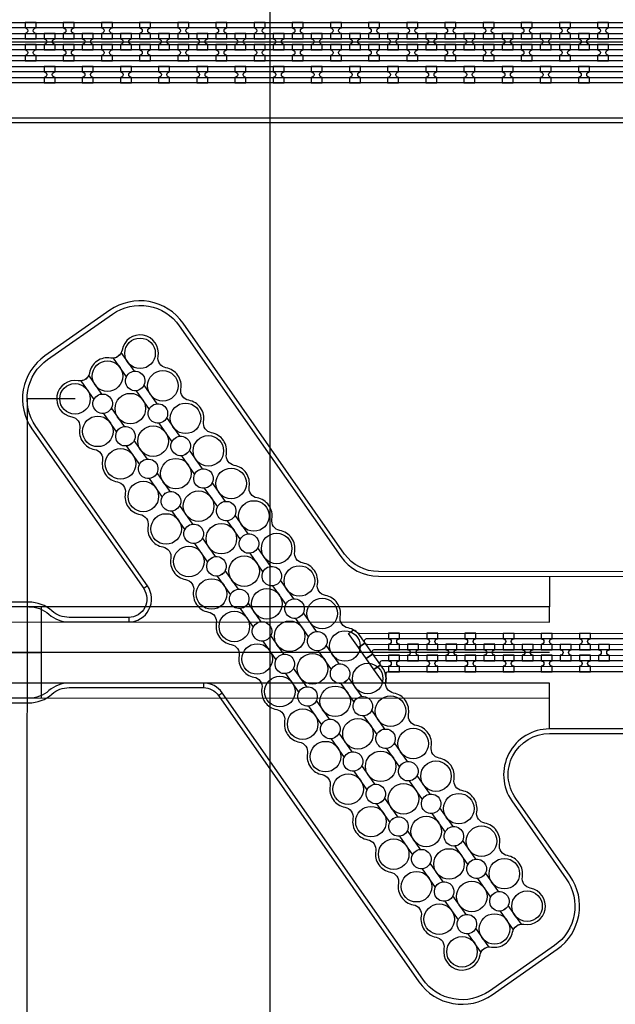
# Model space of a CAD drawing. Extents: x -63500 to 63500, y -63500 to 63500.
# Tile 210 of 256: x -1641 to 2259, y 33603 to 40051. Entities that reach past the tile are written whole.
import ezdxf

# ---------------------------------------------------------------- set-up
doc = ezdxf.new("R2010")
doc.units = 13
doc.header["$MEASUREMENT"] = 0
for name, color, linetype in [('1_Metal', 2, 'Continuous'), ('2_Electrodes', 5, 'Continuous'), ('3_Outline', 4, 'Continuous')]:
    doc.layers.add(name, color=color, linetype=linetype)

msp = doc.modelspace()

# ---------------------------------------------------------------- linework, layer by layer
for p, q in [((0, 0), (0, 50000)), ((-8405.7, 39907.1), (10094.3, 39907.1)), ((10094.3, 39407.1), (-8405.7, 39407.1)), ((-1593.1, 37568), (-1594, 32406.8)), ((-1279.1, 37567.9), (-1593.1, 37568)), ((1828.4, 36406.2), (1828.4, 36206.2)), ((1828.4, 36206.2), (-3454.6, 36207.1)), ((-1499.6, 35606.8), (-1499.5, 36206.8)), ((1828.3, 36106.2), (1828.4, 36206.2)), ((-3910.1, 36107.2), (1828.3, 36106.2)), ((-499.5, 35906.6), (-3499.5, 35907.1)), ((-3499.5, 35907.1), (-1499.5, 35906.8)), ((1828.3, 35906.2), (-499.5, 35906.6)), ((1828.3, 35706.2), (-3910.1, 35707.2)), ((1828.3, 35606.2), (1828.3, 35706.2)), ((1828.3, 35606.2), (-3517.7, 35607.1)), ((1828.2, 35406.2), (1828.3, 35606.2))]:
    msp.add_line(p, q)
for radius in [50000, 47500, 45000]:
    msp.add_circle((0, 0), radius)
at = {"layer": '1_Metal'}
for points in [[(-50000, 0, -1), (50000, 0), (51000, 0, 1), (-51000, 0)], [(10094.3, 39997.1), (9690.3, 39997.1), (-18129.7, 39997.1, 0.414214), (-19969.7, 38157.1), (-19969.7, 37657.1, 0.414214), (-18129.7, 35817.1), (-16894.4, 35817.1, 0.244698), (-16879.7, 35824.8), (-16838.4, 35795.8), (-16902.9, 35703.6), (-16915.8, 35712.6, 0.013045), (-16916.3, 35715.9, -0.091902), (-16915.9, 35759.7, 0.471648), (-16933.6, 35781.1), (-18129.7, 35781.1, -0.414214), (-20005.7, 37657.1), (-20005.7, 38157.1, -0.414214), (-18129.7, 40033.1), (9690.3, 40033.1), (10094.3, 40033.1)], [(-1606.6, 39925.2), (-1534.6, 39925.2), (-1534.6, 39961.2, -0.414214), (-1552.6, 39979.2), (-1552.6, 39979.2, -0.414214), (-1534.6, 39997.2), (-1534.6, 40033.2), (-1606.6, 40033.2), (-1606.6, 39997.2, -0.414214), (-1588.6, 39979.2), (-1588.6, 39979.2, -0.414214), (-1606.6, 39961.2), (-1606.6, 39925.2)], [(-1356.6, 39925.2), (-1284.6, 39925.2), (-1284.6, 39961.2, -0.414214), (-1302.6, 39979.2), (-1302.6, 39979.2, -0.414214), (-1284.6, 39997.2), (-1284.6, 40033.2), (-1356.6, 40033.2), (-1356.6, 39997.2, -0.414214), (-1338.6, 39979.2), (-1338.6, 39979.2, -0.414214), (-1356.6, 39961.2), (-1356.6, 39925.2)], [(-1106.6, 39925.2), (-1034.6, 39925.2), (-1034.6, 39961.2, -0.414214), (-1052.6, 39979.2), (-1052.6, 39979.2, -0.414214), (-1034.6, 39997.2), (-1034.6, 40033.2), (-1106.6, 40033.2), (-1106.6, 39997.2, -0.414214), (-1088.6, 39979.2), (-1088.6, 39979.2, -0.414214), (-1106.6, 39961.2), (-1106.6, 39925.2)], [(-856.6, 39925.2), (-784.6, 39925.2), (-784.6, 39961.2, -0.414214), (-802.6, 39979.2), (-802.6, 39979.2, -0.414214), (-784.6, 39997.2), (-784.6, 40033.2), (-856.6, 40033.2), (-856.6, 39997.2, -0.414214), (-838.6, 39979.2), (-838.6, 39979.2, -0.414214), (-856.6, 39961.2), (-856.6, 39925.2)], [(-606.6, 39925.2), (-534.6, 39925.2), (-534.6, 39961.2, -0.414214), (-552.6, 39979.2), (-552.6, 39979.2, -0.414214), (-534.6, 39997.2), (-534.6, 40033.2), (-606.6, 40033.2), (-606.6, 39997.2, -0.414214), (-588.6, 39979.2), (-588.6, 39979.2, -0.414214), (-606.6, 39961.2), (-606.6, 39925.2)], [(-356.6, 39925.2), (-284.6, 39925.2), (-284.6, 39961.2, -0.414214), (-302.6, 39979.2), (-302.6, 39979.2, -0.414214), (-284.6, 39997.2), (-284.6, 40033.2), (-356.6, 40033.2), (-356.6, 39997.2, -0.414214), (-338.6, 39979.2), (-338.6, 39979.2, -0.414214), (-356.6, 39961.2), (-356.6, 39925.2)], [(-106.6, 39925.2), (-34.6, 39925.2), (-34.6, 39961.2, -0.414214), (-52.6, 39979.2), (-52.6, 39979.2, -0.414214), (-34.6, 39997.2), (-34.6, 40033.2), (-106.6, 40033.2), (-106.6, 39997.2, -0.414214), (-88.6, 39979.2), (-88.6, 39979.2, -0.414214), (-106.6, 39961.2), (-106.6, 39925.2)], [(143.4, 39925.2), (215.4, 39925.2), (215.4, 39961.2, -0.414214), (197.4, 39979.2), (197.4, 39979.2, -0.414214), (215.4, 39997.2), (215.4, 40033.2), (143.4, 40033.2), (143.4, 39997.2, -0.414214), (161.4, 39979.2), (161.4, 39979.2, -0.414214), (143.4, 39961.2), (143.4, 39925.2)], [(393.4, 39925.2), (465.4, 39925.2), (465.4, 39961.2, -0.414214), (447.4, 39979.2), (447.4, 39979.2, -0.414214), (465.4, 39997.2), (465.4, 40033.2), (393.4, 40033.2), (393.4, 39997.2, -0.414214), (411.4, 39979.2), (411.4, 39979.2, -0.414214), (393.4, 39961.2), (393.4, 39925.2)], [(643.4, 39925.2), (715.4, 39925.2), (715.4, 39961.2, -0.414214), (697.4, 39979.2), (697.4, 39979.2, -0.414214), (715.4, 39997.2), (715.4, 40033.2), (643.4, 40033.2), (643.4, 39997.2, -0.414214), (661.4, 39979.2), (661.4, 39979.2, -0.414214), (643.4, 39961.2), (643.4, 39925.2)], [(893.4, 39925.2), (965.4, 39925.2), (965.4, 39961.2, -0.414214), (947.4, 39979.2), (947.4, 39979.2, -0.414214), (965.4, 39997.2), (965.4, 40033.2), (893.4, 40033.2), (893.4, 39997.2, -0.414214), (911.4, 39979.2), (911.4, 39979.2, -0.414214), (893.4, 39961.2), (893.4, 39925.2)], [(1143.4, 39925.2), (1215.4, 39925.2), (1215.4, 39961.2, -0.414214), (1197.4, 39979.2), (1197.4, 39979.2, -0.414214), (1215.4, 39997.2), (1215.4, 40033.2), (1143.4, 40033.2), (1143.4, 39997.2, -0.414214), (1161.4, 39979.2), (1161.4, 39979.2, -0.414214), (1143.4, 39961.2), (1143.4, 39925.2)], [(1393.4, 39925.2), (1465.4, 39925.2), (1465.4, 39961.2, -0.414214), (1447.4, 39979.2), (1447.4, 39979.2, -0.414214), (1465.4, 39997.2), (1465.4, 40033.2), (1393.4, 40033.2), (1393.4, 39997.2, -0.414214), (1411.4, 39979.2), (1411.4, 39979.2, -0.414214), (1393.4, 39961.2), (1393.4, 39925.2)], [(1643.4, 39925.2), (1715.4, 39925.2), (1715.4, 39961.2, -0.414214), (1697.4, 39979.2), (1697.4, 39979.2, -0.414214), (1715.4, 39997.2), (1715.4, 40033.2), (1643.4, 40033.2), (1643.4, 39997.2, -0.414214), (1661.4, 39979.2), (1661.4, 39979.2, -0.414214), (1643.4, 39961.2), (1643.4, 39925.2)], [(1893.4, 39925.2), (1965.4, 39925.2), (1965.4, 39961.2, -0.414214), (1947.4, 39979.2), (1947.4, 39979.2, -0.414214), (1965.4, 39997.2), (1965.4, 40033.2), (1893.4, 40033.2), (1893.4, 39997.2, -0.414214), (1911.4, 39979.2), (1911.4, 39979.2, -0.414214), (1893.4, 39961.2), (1893.4, 39925.2)], [(2143.4, 39925.2), (2215.4, 39925.2), (2215.4, 39961.2, -0.414214), (2197.4, 39979.2), (2197.4, 39979.2, -0.414214), (2215.4, 39997.2), (2215.4, 40033.2), (2143.4, 40033.2), (2143.4, 39997.2, -0.414214), (2161.4, 39979.2), (2161.4, 39979.2, -0.414214), (2143.4, 39961.2), (2143.4, 39925.2)], [(10094.3, 39925.1), (9690.3, 39925.1), (-18129.7, 39925.1, 0.414214), (-19897.7, 38157.1), (-19897.7, 37657.1, 0.414214), (-18129.7, 35889.1), (-16843.3, 35889.1, 0.244698), (-16828.6, 35896.8), (-16787.7, 35868.2), (-16838.4, 35795.8), (-16879.7, 35824.8, 0.606815), (-16894.4, 35853.1), (-18129.7, 35853.1, -0.414214), (-19933.7, 37657.1), (-19933.7, 38157.1, -0.414214), (-18129.7, 39961.1), (9690.3, 39961.1), (10094.3, 39961.1)], [(-1481.6, 39853.2), (-1409.6, 39853.2), (-1409.6, 39889.2, -0.414214), (-1427.6, 39907.2), (-1427.6, 39907.2, -0.414214), (-1409.6, 39925.2), (-1409.6, 39961.2), (-1481.6, 39961.2), (-1481.6, 39925.2, -0.414214), (-1463.6, 39907.2), (-1463.6, 39907.2, -0.414214), (-1481.6, 39889.2), (-1481.6, 39853.2)], [(-1231.6, 39853.2), (-1159.6, 39853.2), (-1159.6, 39889.2, -0.414214), (-1177.6, 39907.2), (-1177.6, 39907.2, -0.414214), (-1159.6, 39925.2), (-1159.6, 39961.2), (-1231.6, 39961.2), (-1231.6, 39925.2, -0.414214), (-1213.6, 39907.2), (-1213.6, 39907.2, -0.414214), (-1231.6, 39889.2), (-1231.6, 39853.2)], [(-981.6, 39853.2), (-909.6, 39853.2), (-909.6, 39889.2, -0.414214), (-927.6, 39907.2), (-927.6, 39907.2, -0.414214), (-909.6, 39925.2), (-909.6, 39961.2), (-981.6, 39961.2), (-981.6, 39925.2, -0.414214), (-963.6, 39907.2), (-963.6, 39907.2, -0.414214), (-981.6, 39889.2), (-981.6, 39853.2)], [(-731.6, 39853.2), (-659.6, 39853.2), (-659.6, 39889.2, -0.414214), (-677.6, 39907.2), (-677.6, 39907.2, -0.414214), (-659.6, 39925.2), (-659.6, 39961.2), (-731.6, 39961.2), (-731.6, 39925.2, -0.414214), (-713.6, 39907.2), (-713.6, 39907.2, -0.414214), (-731.6, 39889.2), (-731.6, 39853.2)], [(-481.6, 39853.2), (-409.6, 39853.2), (-409.6, 39889.2, -0.414214), (-427.6, 39907.2), (-427.6, 39907.2, -0.414214), (-409.6, 39925.2), (-409.6, 39961.2), (-481.6, 39961.2), (-481.6, 39925.2, -0.414214), (-463.6, 39907.2), (-463.6, 39907.2, -0.414214), (-481.6, 39889.2), (-481.6, 39853.2)], [(-231.6, 39853.2), (-159.6, 39853.2), (-159.6, 39889.2, -0.414214), (-177.6, 39907.2), (-177.6, 39907.2, -0.414214), (-159.6, 39925.2), (-159.6, 39961.2), (-231.6, 39961.2), (-231.6, 39925.2, -0.414214), (-213.6, 39907.2), (-213.6, 39907.2, -0.414214), (-231.6, 39889.2), (-231.6, 39853.2)], [(18.4, 39853.2), (90.4, 39853.2), (90.4, 39889.2, -0.414214), (72.4, 39907.2), (72.4, 39907.2, -0.414214), (90.4, 39925.2), (90.4, 39961.2), (18.4, 39961.2), (18.4, 39925.2, -0.414214), (36.4, 39907.2), (36.4, 39907.2, -0.414214), (18.4, 39889.2), (18.4, 39853.2)], [(268.4, 39853.2), (340.4, 39853.2), (340.4, 39889.2, -0.414214), (322.4, 39907.2), (322.4, 39907.2, -0.414214), (340.4, 39925.2), (340.4, 39961.2), (268.4, 39961.2), (268.4, 39925.2, -0.414214), (286.4, 39907.2), (286.4, 39907.2, -0.414214), (268.4, 39889.2), (268.4, 39853.2)], [(518.4, 39853.2), (590.4, 39853.2), (590.4, 39889.2, -0.414214), (572.4, 39907.2), (572.4, 39907.2, -0.414214), (590.4, 39925.2), (590.4, 39961.2), (518.4, 39961.2), (518.4, 39925.2, -0.414214), (536.4, 39907.2), (536.4, 39907.2, -0.414214), (518.4, 39889.2), (518.4, 39853.2)], [(768.4, 39853.2), (840.4, 39853.2), (840.4, 39889.2, -0.414214), (822.4, 39907.2), (822.4, 39907.2, -0.414214), (840.4, 39925.2), (840.4, 39961.2), (768.4, 39961.2), (768.4, 39925.2, -0.414214), (786.4, 39907.2), (786.4, 39907.2, -0.414214), (768.4, 39889.2), (768.4, 39853.2)], [(1018.4, 39853.2), (1090.4, 39853.2), (1090.4, 39889.2, -0.414214), (1072.4, 39907.2), (1072.4, 39907.2, -0.414214), (1090.4, 39925.2), (1090.4, 39961.2), (1018.4, 39961.2), (1018.4, 39925.2, -0.414214), (1036.4, 39907.2), (1036.4, 39907.2, -0.414214), (1018.4, 39889.2), (1018.4, 39853.2)], [(1268.4, 39853.2), (1340.4, 39853.2), (1340.4, 39889.2, -0.414214), (1322.4, 39907.2), (1322.4, 39907.2, -0.414214), (1340.4, 39925.2), (1340.4, 39961.2), (1268.4, 39961.2), (1268.4, 39925.2, -0.414214), (1286.4, 39907.2), (1286.4, 39907.2, -0.414214), (1268.4, 39889.2), (1268.4, 39853.2)], [(1518.4, 39853.2), (1590.4, 39853.2), (1590.4, 39889.2, -0.414214), (1572.4, 39907.2), (1572.4, 39907.2, -0.414214), (1590.4, 39925.2), (1590.4, 39961.2), (1518.4, 39961.2), (1518.4, 39925.2, -0.414214), (1536.4, 39907.2), (1536.4, 39907.2, -0.414214), (1518.4, 39889.2), (1518.4, 39853.2)], [(1768.4, 39853.2), (1840.4, 39853.2), (1840.4, 39889.2, -0.414214), (1822.4, 39907.2), (1822.4, 39907.2, -0.414214), (1840.4, 39925.2), (1840.4, 39961.2), (1768.4, 39961.2), (1768.4, 39925.2, -0.414214), (1786.4, 39907.2), (1786.4, 39907.2, -0.414214), (1768.4, 39889.2), (1768.4, 39853.2)], [(2018.4, 39853.2), (2090.4, 39853.2), (2090.4, 39889.2, -0.414214), (2072.4, 39907.2), (2072.4, 39907.2, -0.414214), (2090.4, 39925.2), (2090.4, 39961.2), (2018.4, 39961.2), (2018.4, 39925.2, -0.414214), (2036.4, 39907.2), (2036.4, 39907.2, -0.414214), (2018.4, 39889.2), (2018.4, 39853.2)], [(10094.3, 39853.1), (9690.3, 39853.1), (-18129.7, 39853.1, 0.414214), (-19825.7, 38157.1), (-19825.7, 37657.1, 0.414214), (-18129.7, 35961.1), (-16793.1, 35961.1, 0.244698), (-16778.3, 35968.8), (-16737.4, 35940.1), (-16787.7, 35868.2), (-16828.6, 35896.8, 0.606815), (-16843.3, 35925.1), (-18129.7, 35925.1, -0.414214), (-19861.7, 37657.1), (-19861.7, 38157.1, -0.414214), (-18129.7, 39889.1), (9690.3, 39889.1), (10094.3, 39889.1)], [(-1606.6, 39889.2), (-1606.6, 39853.2, -0.414214), (-1588.6, 39835.2), (-1588.6, 39835.2, -0.414214), (-1606.6, 39817.2), (-1606.6, 39781.2), (-1534.6, 39781.2), (-1534.6, 39817.2, -0.414214), (-1552.6, 39835.2), (-1552.6, 39835.2, -0.414214), (-1534.6, 39853.2), (-1534.6, 39889.2)], [(-1356.6, 39889.2), (-1356.6, 39853.2, -0.414214), (-1338.6, 39835.2), (-1338.6, 39835.2, -0.414214), (-1356.6, 39817.2), (-1356.6, 39781.2), (-1284.6, 39781.2), (-1284.6, 39817.2, -0.414214), (-1302.6, 39835.2), (-1302.6, 39835.2, -0.414214), (-1284.6, 39853.2), (-1284.6, 39889.2)], [(-1106.6, 39889.2), (-1106.6, 39853.2, -0.414214), (-1088.6, 39835.2), (-1088.6, 39835.2, -0.414214), (-1106.6, 39817.2), (-1106.6, 39781.2), (-1034.6, 39781.2), (-1034.6, 39817.2, -0.414214), (-1052.6, 39835.2), (-1052.6, 39835.2, -0.414214), (-1034.6, 39853.2), (-1034.6, 39889.2)], [(-856.6, 39889.2), (-856.6, 39853.2, -0.414214), (-838.6, 39835.2), (-838.6, 39835.2, -0.414214), (-856.6, 39817.2), (-856.6, 39781.2), (-784.6, 39781.2), (-784.6, 39817.2, -0.414214), (-802.6, 39835.2), (-802.6, 39835.2, -0.414214), (-784.6, 39853.2), (-784.6, 39889.2)], [(-606.6, 39889.2), (-606.6, 39853.2, -0.414214), (-588.6, 39835.2), (-588.6, 39835.2, -0.414214), (-606.6, 39817.2), (-606.6, 39781.2), (-534.6, 39781.2), (-534.6, 39817.2, -0.414214), (-552.6, 39835.2), (-552.6, 39835.2, -0.414214), (-534.6, 39853.2), (-534.6, 39889.2)], [(-356.6, 39889.2), (-356.6, 39853.2, -0.414214), (-338.6, 39835.2), (-338.6, 39835.2, -0.414214), (-356.6, 39817.2), (-356.6, 39781.2), (-284.6, 39781.2), (-284.6, 39817.2, -0.414214), (-302.6, 39835.2), (-302.6, 39835.2, -0.414214), (-284.6, 39853.2), (-284.6, 39889.2)], [(-106.6, 39889.2), (-106.6, 39853.2, -0.414214), (-88.6, 39835.2), (-88.6, 39835.2, -0.414214), (-106.6, 39817.2), (-106.6, 39781.2), (-34.6, 39781.2), (-34.6, 39817.2, -0.414214), (-52.6, 39835.2), (-52.6, 39835.2, -0.414214), (-34.6, 39853.2), (-34.6, 39889.2)], [(143.4, 39889.2), (143.4, 39853.2, -0.414214), (161.4, 39835.2), (161.4, 39835.2, -0.414214), (143.4, 39817.2), (143.4, 39781.2), (215.4, 39781.2), (215.4, 39817.2, -0.414214), (197.4, 39835.2), (197.4, 39835.2, -0.414214), (215.4, 39853.2), (215.4, 39889.2)], [(393.4, 39889.2), (393.4, 39853.2, -0.414214), (411.4, 39835.2), (411.4, 39835.2, -0.414214), (393.4, 39817.2), (393.4, 39781.2), (465.4, 39781.2), (465.4, 39817.2, -0.414214), (447.4, 39835.2), (447.4, 39835.2, -0.414214), (465.4, 39853.2), (465.4, 39889.2)], [(643.4, 39889.2), (643.4, 39853.2, -0.414214), (661.4, 39835.2), (661.4, 39835.2, -0.414214), (643.4, 39817.2), (643.4, 39781.2), (715.4, 39781.2), (715.4, 39817.2, -0.414214), (697.4, 39835.2), (697.4, 39835.2, -0.414214), (715.4, 39853.2), (715.4, 39889.2)], [(893.4, 39889.2), (893.4, 39853.2, -0.414214), (911.4, 39835.2), (911.4, 39835.2, -0.414214), (893.4, 39817.2), (893.4, 39781.2), (965.4, 39781.2), (965.4, 39817.2, -0.414214), (947.4, 39835.2), (947.4, 39835.2, -0.414214), (965.4, 39853.2), (965.4, 39889.2)], [(1143.4, 39889.2), (1143.4, 39853.2, -0.414214), (1161.4, 39835.2), (1161.4, 39835.2, -0.414214), (1143.4, 39817.2), (1143.4, 39781.2), (1215.4, 39781.2), (1215.4, 39817.2, -0.414214), (1197.4, 39835.2), (1197.4, 39835.2, -0.414214), (1215.4, 39853.2), (1215.4, 39889.2)], [(1393.4, 39889.2), (1393.4, 39853.2, -0.414214), (1411.4, 39835.2), (1411.4, 39835.2, -0.414214), (1393.4, 39817.2), (1393.4, 39781.2), (1465.4, 39781.2), (1465.4, 39817.2, -0.414214), (1447.4, 39835.2), (1447.4, 39835.2, -0.414214), (1465.4, 39853.2), (1465.4, 39889.2)], [(1643.4, 39889.2), (1643.4, 39853.2, -0.414214), (1661.4, 39835.2), (1661.4, 39835.2, -0.414214), (1643.4, 39817.2), (1643.4, 39781.2), (1715.4, 39781.2), (1715.4, 39817.2, -0.414214), (1697.4, 39835.2), (1697.4, 39835.2, -0.414214), (1715.4, 39853.2), (1715.4, 39889.2)], [(1893.4, 39889.2), (1893.4, 39853.2, -0.414214), (1911.4, 39835.2), (1911.4, 39835.2, -0.414214), (1893.4, 39817.2), (1893.4, 39781.2), (1965.4, 39781.2), (1965.4, 39817.2, -0.414214), (1947.4, 39835.2), (1947.4, 39835.2, -0.414214), (1965.4, 39853.2), (1965.4, 39889.2)], [(2143.4, 39889.2), (2143.4, 39853.2, -0.414214), (2161.4, 39835.2), (2161.4, 39835.2, -0.414214), (2143.4, 39817.2), (2143.4, 39781.2), (2215.4, 39781.2), (2215.4, 39817.2, -0.414214), (2197.4, 39835.2), (2197.4, 39835.2, -0.414214), (2215.4, 39853.2), (2215.4, 39889.2)], [(10094.3, 39781.1), (9690.3, 39781.1), (-18129.7, 39781.1, 0.414214), (-19753.7, 38157.1), (-19753.7, 37657.1, 0.414214), (-18129.7, 36033.1), (-16742.6, 36033.1, 0.188661), (-16730.4, 36037.9, -0.063999), (-16705.5, 36055.6), (-16672.6, 36032.6), (-16737.4, 35940.1), (-16778.3, 35968.8, 0.606815), (-16793.1, 35997.1), (-18129.7, 35997.1, -0.414214), (-19789.7, 37657.1), (-19789.7, 38157.1, -0.414214), (-18129.7, 39817.1), (9690.3, 39817.1), (10094.3, 39817.1)], [(-1409.7, 39745.2), (-1481.7, 39745.2), (-1481.7, 39709.2, -0.414214), (-1463.7, 39691.2), (-1463.7, 39691.2, -0.414214), (-1481.7, 39673.2), (-1481.7, 39637.2), (-1409.7, 39637.2), (-1409.7, 39673.2, -0.414214), (-1427.7, 39691.2), (-1427.7, 39691.2, -0.414214), (-1409.7, 39709.2)], [(-1159.7, 39745.2), (-1231.7, 39745.2), (-1231.7, 39709.2, -0.414214), (-1213.7, 39691.2), (-1213.7, 39691.2, -0.414214), (-1231.7, 39673.2), (-1231.7, 39637.2), (-1159.7, 39637.2), (-1159.7, 39673.2, -0.414214), (-1177.7, 39691.2), (-1177.7, 39691.2, -0.414214), (-1159.7, 39709.2)], [(-909.7, 39745.2), (-981.7, 39745.2), (-981.7, 39709.2, -0.414214), (-963.7, 39691.2), (-963.7, 39691.2, -0.414214), (-981.7, 39673.2), (-981.7, 39637.2), (-909.7, 39637.2), (-909.7, 39673.2, -0.414214), (-927.7, 39691.2), (-927.7, 39691.2, -0.414214), (-909.7, 39709.2)], [(-659.7, 39745.2), (-731.7, 39745.2), (-731.7, 39709.2, -0.414214), (-713.7, 39691.2), (-713.7, 39691.2, -0.414214), (-731.7, 39673.2), (-731.7, 39637.2), (-659.7, 39637.2), (-659.7, 39673.2, -0.414214), (-677.7, 39691.2), (-677.7, 39691.2, -0.414214), (-659.7, 39709.2)], [(-409.7, 39745.2), (-481.7, 39745.2), (-481.7, 39709.2, -0.414214), (-463.7, 39691.2), (-463.7, 39691.2, -0.414214), (-481.7, 39673.2), (-481.7, 39637.2), (-409.7, 39637.2), (-409.7, 39673.2, -0.414214), (-427.7, 39691.2), (-427.7, 39691.2, -0.414214), (-409.7, 39709.2)], [(-159.7, 39745.2), (-231.7, 39745.2), (-231.7, 39709.2, -0.414214), (-213.7, 39691.2), (-213.7, 39691.2, -0.414214), (-231.7, 39673.2), (-231.7, 39637.2), (-159.7, 39637.2), (-159.7, 39673.2, -0.414214), (-177.7, 39691.2), (-177.7, 39691.2, -0.414214), (-159.7, 39709.2)], [(90.3, 39745.2), (18.3, 39745.2), (18.3, 39709.2, -0.414214), (36.3, 39691.2), (36.3, 39691.2, -0.414214), (18.3, 39673.2), (18.3, 39637.2), (90.3, 39637.2), (90.3, 39673.2, -0.414214), (72.3, 39691.2), (72.3, 39691.2, -0.414214), (90.3, 39709.2)], [(340.3, 39745.2), (268.3, 39745.2), (268.3, 39709.2, -0.414214), (286.3, 39691.2), (286.3, 39691.2, -0.414214), (268.3, 39673.2), (268.3, 39637.2), (340.3, 39637.2), (340.3, 39673.2, -0.414214), (322.3, 39691.2), (322.3, 39691.2, -0.414214), (340.3, 39709.2)], [(590.3, 39745.2), (518.3, 39745.2), (518.3, 39709.2, -0.414214), (536.3, 39691.2), (536.3, 39691.2, -0.414214), (518.3, 39673.2), (518.3, 39637.2), (590.3, 39637.2), (590.3, 39673.2, -0.414214), (572.3, 39691.2), (572.3, 39691.2, -0.414214), (590.3, 39709.2)], [(840.3, 39745.2), (768.3, 39745.2), (768.3, 39709.2, -0.414214), (786.3, 39691.2), (786.3, 39691.2, -0.414214), (768.3, 39673.2), (768.3, 39637.2), (840.3, 39637.2), (840.3, 39673.2, -0.414214), (822.3, 39691.2), (822.3, 39691.2, -0.414214), (840.3, 39709.2)], [(1090.3, 39745.2), (1018.3, 39745.2), (1018.3, 39709.2, -0.414214), (1036.3, 39691.2), (1036.3, 39691.2, -0.414214), (1018.3, 39673.2), (1018.3, 39637.2), (1090.3, 39637.2), (1090.3, 39673.2, -0.414214), (1072.3, 39691.2), (1072.3, 39691.2, -0.414214), (1090.3, 39709.2)], [(1340.3, 39745.2), (1268.3, 39745.2), (1268.3, 39709.2, -0.414214), (1286.3, 39691.2), (1286.3, 39691.2, -0.414214), (1268.3, 39673.2), (1268.3, 39637.2), (1340.3, 39637.2), (1340.3, 39673.2, -0.414214), (1322.3, 39691.2), (1322.3, 39691.2, -0.414214), (1340.3, 39709.2)], [(1590.3, 39745.2), (1518.3, 39745.2), (1518.3, 39709.2, -0.414214), (1536.3, 39691.2), (1536.3, 39691.2, -0.414214), (1518.3, 39673.2), (1518.3, 39637.2), (1590.3, 39637.2), (1590.3, 39673.2, -0.414214), (1572.3, 39691.2), (1572.3, 39691.2, -0.414214), (1590.3, 39709.2)], [(1840.3, 39745.2), (1768.3, 39745.2), (1768.3, 39709.2, -0.414214), (1786.3, 39691.2), (1786.3, 39691.2, -0.414214), (1768.3, 39673.2), (1768.3, 39637.2), (1840.3, 39637.2), (1840.3, 39673.2, -0.414214), (1822.3, 39691.2), (1822.3, 39691.2, -0.414214), (1840.3, 39709.2)], [(2090.3, 39745.2), (2018.3, 39745.2), (2018.3, 39709.2, -0.414214), (2036.3, 39691.2), (2036.3, 39691.2, -0.414214), (2018.3, 39673.2), (2018.3, 39637.2), (2090.3, 39637.2), (2090.3, 39673.2, -0.414214), (2072.3, 39691.2), (2072.3, 39691.2, -0.414214), (2090.3, 39709.2)], [(-683.2, 37771.3, -0.414214), (-734.9, 37845.2, 1), (-971.3, 37887, -0.339838), (-1028.7, 37834.4), (-943, 37712, -1.734808), (-879.6, 37621.4), (-793.9, 37499, -1.734808), (-730.5, 37408.4), (-644.8, 37286, -1.734808), (-581.4, 37195.4), (-495.7, 37073, -1.734808), (-432.3, 36982.4), (-346.6, 36860, -1.734808), (-283.2, 36769.4), (-197.5, 36646.9, -1.734808), (-134.1, 36556.4), (-48.4, 36433.9, -1.734808), (15, 36343.4), (100.7, 36220.9, -1.734808), (164.1, 36130.4), (249.8, 36007.9, -1.734808), (313.2, 35917.4), (398.9, 35794.9, -1.734808), (462.2, 35704.4), (548, 35581.9, -1.734808), (611.3, 35491.4), (697.1, 35368.9, -1.734808), (760.4, 35278.4), (846.2, 35155.9, -1.734808), (909.5, 35065.4), (995.3, 34942.9, -1.734808), (1058.6, 34852.4), (1144.4, 34729.9, -1.734808), (1207.7, 34639.4), (1293.4, 34516.9, -1.734808), (1356.8, 34426.4), (1442.5, 34303.9, -1.734808), (1505.9, 34213.4), (1591.6, 34090.9, -0.339838), (1660.6, 34126.9, 1), (1702.3, 34363.2, -0.414214), (1650.6, 34437.2, 0.414214), (1553.3, 34576.2, -0.414214), (1501.5, 34650.2, 0.414214), (1404.2, 34789.2, -0.414214), (1352.4, 34863.2, 0.414214), (1255.1, 35002.2, -0.414214), (1203.3, 35076.2, 0.414214), (1106, 35215.2, -0.414214), (1054.2, 35289.2, 0.414214), (956.9, 35428.2, -0.414214), (905.1, 35502.2, 0.414214), (807.8, 35641.2, -0.414214), (756, 35715.2, 0.198912), (736.1, 35804.9), (587, 36017.9, 0.198912), (509.6, 36067.2, -0.414214), (457.8, 36141.2, 0.414214), (360.5, 36280.2, -0.414214), (308.7, 36354.2, 0.414214), (211.4, 36493.2, -0.414214), (159.6, 36567.2, 0.414214), (62.3, 36706.3, -0.414214), (10.5, 36780.2, 0.414214), (-86.8, 36919.3, -0.414214), (-138.6, 36993.2, 0.414214), (-235.9, 37132.3, -0.414214), (-287.7, 37206.2, 0.414214), (-385, 37345.3, -0.414214), (-436.7, 37419.2, 0.414214), (-534.1, 37558.3, -0.414214), (-585.8, 37632.2, 0.414214)], [(1558.3, 34250.1, -1.734808), (1495, 34340.6), (1409.2, 34463.1, -1.734808), (1345.9, 34553.6), (1260.1, 34676.1, -1.734808), (1196.8, 34766.6), (1111.1, 34889.1, -1.734808), (1047.7, 34979.6), (962, 35102.1, -1.734808), (898.6, 35192.6), (812.9, 35315.1, -1.734808), (749.5, 35405.6), (663.8, 35528.1, -1.734808), (600.4, 35618.6), (514.7, 35741.1, -1.734808), (451.3, 35831.6), (365.6, 35954.1, -1.734808), (302.2, 36044.6), (216.5, 36167.1, -1.734808), (153.1, 36257.6), (67.4, 36380.1, -1.734808), (4, 36470.6), (-81.7, 36593.1, -1.734808), (-145.1, 36683.6), (-230.8, 36806.1, -1.734808), (-294.2, 36896.7), (-379.9, 37019.1, -1.734808), (-443.2, 37109.7), (-529, 37232.1, -1.734808), (-592.3, 37322.7), (-678.1, 37445.1, -1.734808), (-741.4, 37535.7), (-827.2, 37658.1, -1.734808), (-890.5, 37748.7), (-976.3, 37871.1, -0.339838), (-1045.3, 37835.2, 0.414214), (-1184.3, 37737.9, -0.339838), (-1241.7, 37685.4), (-1156, 37562.9, -1.734808), (-1092.6, 37472.4), (-1006.9, 37349.9, -1.734808), (-943.5, 37259.3), (-857.8, 37136.9, -1.734808), (-794.4, 37046.3), (-708.7, 36923.9, -1.734808), (-645.3, 36833.3), (-559.6, 36710.9, -1.734808), (-496.2, 36620.3), (-410.5, 36497.9, -1.734808), (-347.1, 36407.3), (-261.4, 36284.8, -1.734808), (-198, 36194.3), (-112.3, 36071.8, -1.734808), (-48.9, 35981.3), (36.8, 35858.8, -1.734808), (100.1, 35768.3), (185.9, 35645.8, -1.734808), (249.2, 35555.3), (335, 35432.8, -1.734808), (398.3, 35342.3), (484.1, 35219.8, -1.734808), (547.4, 35129.3), (633.2, 35006.8, -1.734808), (696.5, 34916.3), (782.3, 34793.8, -1.734808), (845.6, 34703.3), (931.3, 34580.8, -1.734808), (994.7, 34490.3), (1080.4, 34367.8, -1.734808), (1143.8, 34277.3), (1229.5, 34154.8, -1.734808), (1292.9, 34064.3), (1378.6, 33941.8, -0.339838), (1447.6, 33977.8, 0.414214), (1586.7, 34075.1, -0.339838), (1644.1, 34127.6)], [(-1300, 37449.7, -0.414214), (-1248.2, 37375.8, 0.414214), (-1150.9, 37236.7, -0.414214), (-1099.1, 37162.8, 0.414214), (-1001.8, 37023.7, -0.414214), (-950, 36949.8, 0.414214), (-852.7, 36810.7, -0.414214), (-800.9, 36736.8, 0.414214), (-703.6, 36597.7, -0.414214), (-651.8, 36523.8, 0.414214), (-554.5, 36384.7, -0.414214), (-502.7, 36310.7, 0.414214), (-405.4, 36171.7, -0.414214), (-353.6, 36097.7, 0.414214), (-256.3, 35958.7, -0.414214), (-204.5, 35884.7, 0.414214), (-107.2, 35745.7, -0.414214), (-55.4, 35671.7, 0.414214), (41.9, 35532.7, -0.414214), (93.6, 35458.7, 0.414214), (191, 35319.7, -0.414214), (242.7, 35245.7, 0.414214), (340.1, 35106.7, -0.414214), (391.8, 35032.7, 0.414214), (489.1, 34893.7, -0.414214), (540.9, 34819.7, 0.414214), (638.2, 34680.7, -0.414214), (690, 34606.7, 0.414214), (787.3, 34467.7, -0.414214), (839.1, 34393.7, 0.414214), (936.4, 34254.7, -0.414214), (988.2, 34180.7, 0.414214), (1085.5, 34041.7, -0.414214), (1137.3, 33967.7, 1), (1373.7, 33926, -0.339838), (1431.1, 33978.5), (1345.3, 34101, -1.734808), (1282, 34191.5), (1196.2, 34314, -1.734808), (1132.9, 34404.5), (1047.1, 34527, -1.734808), (983.8, 34617.5), (898, 34740, -1.734808), (834.7, 34830.5), (749, 34953, -1.734808), (685.6, 35043.5), (599.9, 35166, -1.734808), (536.5, 35256.5), (450.8, 35379, -1.734808), (387.4, 35469.5), (301.7, 35592, -1.734808), (238.3, 35682.5), (152.6, 35805, -1.734808), (89.2, 35895.5), (3.5, 36018, -1.734808), (-59.9, 36108.5), (-145.6, 36231, -1.734808), (-209, 36321.5), (-294.7, 36444, -1.734808), (-358.1, 36534.6), (-443.8, 36657, -1.734808), (-507.2, 36747.6), (-592.9, 36870, -1.734808), (-656.3, 36960.6), (-742, 37083, -1.734808), (-805.3, 37173.6), (-891.1, 37296, -1.734808), (-954.4, 37386.6), (-1040.2, 37509.1, -1.734808), (-1103.5, 37599.6), (-1189.3, 37722.1, -0.339838), (-1258.3, 37686.1, 1)], [(846.3, 35924.4), (846.3, 35960.4, -0.414214), (828.3, 35978.4), (828.3, 35978.4, -0.414214), (846.3, 35996.4), (846.3, 36032.4), (774.3, 36032.4), (774.3, 35996.4, -0.414214), (792.3, 35978.4), (792.3, 35978.4, -0.414214), (774.3, 35960.4), (774.3, 35924.4)], [(1096.3, 35924.3), (1096.3, 35960.3, -0.414214), (1078.3, 35978.3), (1078.3, 35978.3, -0.414214), (1096.3, 35996.3), (1096.3, 36032.3), (1024.3, 36032.3), (1024.3, 35996.3, -0.414214), (1042.3, 35978.3), (1042.3, 35978.3, -0.414214), (1024.3, 35960.3), (1024.3, 35924.3)], [(1346.3, 35924.3), (1346.3, 35960.3, -0.414214), (1328.3, 35978.3), (1328.3, 35978.3, -0.414214), (1346.3, 35996.3), (1346.3, 36032.3), (1274.3, 36032.3), (1274.3, 35996.3, -0.414214), (1292.3, 35978.3), (1292.3, 35978.3, -0.414214), (1274.3, 35960.3), (1274.3, 35924.3)], [(1596.3, 35924.2), (1596.3, 35960.2, -0.414214), (1578.3, 35978.2), (1578.3, 35978.2, -0.414214), (1596.3, 35996.2), (1596.3, 36032.2), (1524.3, 36032.2), (1524.3, 35996.2, -0.414214), (1542.3, 35978.2), (1542.3, 35978.2, -0.414214), (1524.3, 35960.2), (1524.3, 35924.2)], [(1846.3, 35924.2), (1846.3, 35960.2, -0.414214), (1828.3, 35978.2), (1828.3, 35978.2, -0.414214), (1846.3, 35996.2), (1846.3, 36032.2), (1774.3, 36032.2), (1774.3, 35996.2, -0.414214), (1792.3, 35978.2), (1792.3, 35978.2, -0.414214), (1774.3, 35960.2), (1774.3, 35924.2)], [(2096.3, 35924.2), (2096.3, 35960.2, -0.414214), (2078.3, 35978.2), (2078.3, 35978.2, -0.414214), (2096.3, 35996.2), (2096.3, 36032.2), (2024.3, 36032.2), (2024.3, 35996.2, -0.414214), (2042.3, 35978.2), (2042.3, 35978.2, -0.414214), (2024.3, 35960.2), (2024.3, 35924.2)], [(971.3, 35960.3), (899.3, 35960.4), (899.3, 35924.4, -0.414214), (917.3, 35906.4), (917.3, 35906.4, -0.414214), (899.3, 35888.4), (899.3, 35852.4), (971.3, 35852.3), (971.3, 35888.3, -0.414214), (953.3, 35906.3), (953.3, 35906.3, -0.414214), (971.3, 35924.3), (971.3, 35960.3)], [(1221.3, 35960.3), (1149.3, 35960.3), (1149.3, 35924.3, -0.414214), (1167.3, 35906.3), (1167.3, 35906.3, -0.414214), (1149.3, 35888.3), (1149.3, 35852.3), (1221.3, 35852.3), (1221.3, 35888.3, -0.414214), (1203.3, 35906.3), (1203.3, 35906.3, -0.414214), (1221.3, 35924.3), (1221.3, 35960.3)], [(1471.3, 35960.3), (1399.3, 35960.3), (1399.3, 35924.3, -0.414214), (1417.3, 35906.3), (1417.3, 35906.3, -0.414214), (1399.3, 35888.3), (1399.3, 35852.3), (1471.3, 35852.3), (1471.3, 35888.3, -0.414214), (1453.3, 35906.3), (1453.3, 35906.3, -0.414214), (1471.3, 35924.3), (1471.3, 35960.3)], [(1721.3, 35960.2), (1649.3, 35960.2), (1649.3, 35924.2, -0.414214), (1667.3, 35906.2), (1667.3, 35906.2, -0.414214), (1649.3, 35888.2), (1649.3, 35852.2), (1721.3, 35852.2), (1721.3, 35888.2, -0.414214), (1703.3, 35906.2), (1703.3, 35906.2, -0.414214), (1721.3, 35924.2), (1721.3, 35960.2)], [(1971.3, 35960.2), (1899.3, 35960.2), (1899.3, 35924.2, -0.414214), (1917.3, 35906.2), (1917.3, 35906.2, -0.414214), (1899.3, 35888.2), (1899.3, 35852.2), (1971.3, 35852.2), (1971.3, 35888.2, -0.414214), (1953.3, 35906.2), (1953.3, 35906.2, -0.414214), (1971.3, 35924.2), (1971.3, 35960.2)], [(2221.3, 35960.1), (2149.3, 35960.1), (2149.3, 35924.1, -0.414214), (2167.3, 35906.1), (2167.3, 35906.1, -0.414214), (2149.3, 35888.1), (2149.3, 35852.1), (2221.3, 35852.1), (2221.3, 35888.1, -0.414214), (2203.3, 35906.1), (2203.3, 35906.1, -0.414214), (2221.3, 35924.1), (2221.3, 35960.1)], [(846.3, 35888.4), (774.3, 35888.4), (774.3, 35852.4, -0.414214), (792.3, 35834.4), (792.3, 35834.4, -0.414214), (774.3, 35816.4), (774.3, 35780.4), (846.3, 35780.4), (846.3, 35816.4, -0.414214), (828.3, 35834.4), (828.3, 35834.4, -0.414214), (846.3, 35852.4), (846.3, 35888.4)], [(1096.3, 35888.3), (1024.3, 35888.3), (1024.3, 35852.3, -0.414214), (1042.3, 35834.3), (1042.3, 35834.3, -0.414214), (1024.3, 35816.3), (1024.3, 35780.3), (1096.3, 35780.3), (1096.3, 35816.3, -0.414214), (1078.3, 35834.3), (1078.3, 35834.3, -0.414214), (1096.3, 35852.3), (1096.3, 35888.3)], [(1346.3, 35888.3), (1274.3, 35888.3), (1274.3, 35852.3, -0.414214), (1292.3, 35834.3), (1292.3, 35834.3, -0.414214), (1274.3, 35816.3), (1274.3, 35780.3), (1346.3, 35780.3), (1346.3, 35816.3, -0.414214), (1328.3, 35834.3), (1328.3, 35834.3, -0.414214), (1346.3, 35852.3), (1346.3, 35888.3)], [(1596.3, 35888.2), (1524.3, 35888.2), (1524.3, 35852.2, -0.414214), (1542.3, 35834.2), (1542.3, 35834.2, -0.414214), (1524.3, 35816.2), (1524.3, 35780.2), (1596.3, 35780.2), (1596.3, 35816.2, -0.414214), (1578.3, 35834.2), (1578.3, 35834.2, -0.414214), (1596.3, 35852.2), (1596.3, 35888.2)], [(1846.3, 35888.2), (1774.3, 35888.2), (1774.3, 35852.2, -0.414214), (1792.3, 35834.2), (1792.3, 35834.2, -0.414214), (1774.3, 35816.2), (1774.3, 35780.2), (1846.3, 35780.2), (1846.3, 35816.2, -0.414214), (1828.3, 35834.2), (1828.3, 35834.2, -0.414214), (1846.3, 35852.2), (1846.3, 35888.2)], [(2096.3, 35888.2), (2024.3, 35888.2), (2024.3, 35852.2, -0.414214), (2042.3, 35834.2), (2042.3, 35834.2, -0.414214), (2024.3, 35816.2), (2024.3, 35780.2), (2096.3, 35780.2), (2096.3, 35816.2, -0.414214), (2078.3, 35834.2), (2078.3, 35834.2, -0.414214), (2096.3, 35852.2), (2096.3, 35888.2)]]:
    msp.add_lwpolyline(points, format="xyb", close=True, dxfattribs=at)
for points in [[(-18129.8, 39745.1), (9690.3, 39745.1)], [(-18129.7, 39673.1), (9690.3, 39673)]]:
    msp.add_lwpolyline(points, dxfattribs=at)
for points in [[(9690.3, 39709.1), (-18129.7, 39709.1, 0.414214)], [(9690.3, 39637.1), (-18129.8, 39637.1, 0.414214)], [(5732.8, 35995.5), (632.8, 35996.4, 0.606815), (618.1, 35968.1), (577.1, 35939.4), (512.4, 36031.9), (545.3, 36054.9, -0.063999), (570.2, 36037.2, 0.188661), (582.4, 36032.4), (5732.8, 36031.5, 0.244698)], [(5346.3, 35923.6), (683.1, 35924.4, 0.606815), (668.3, 35896.1), (627.5, 35867.5), (577.1, 35939.4), (618.1, 35968.1, 0.244698), (632.8, 35960.4), (5732.8, 35959.5, 0.244698)], [(5346.3, 35851.6), (734.2, 35852.4, 0.606815), (719.4, 35824.1), (678.1, 35795.1), (627.5, 35867.5), (668.3, 35896.1, 0.244698), (683.1, 35888.4), (5346.3, 35887.6, -0.606815)], [(5346.3, 35779.6), (773.3, 35780.4, 0.471648), (755.6, 35758.9, -0.091902), (756, 35715.2, 0.013045), (755.5, 35711.9), (742.6, 35702.9), (678.1, 35795.1), (719.4, 35824.1, 0.244698), (734.2, 35816.4), (5346.3, 35815.6, -0.606815)]]:
    msp.add_lwpolyline(points, format="xyb", dxfattribs=at)
at = {"layer": '2_Electrodes'}
msp.add_lwpolyline([(47500, 0, 1), (-47500, 0), (-51000, 0, -1), (51000, 0)], format="xyb", close=True, dxfattribs=at)
for points in [[(9096.1, 39407.1), (-18129.8, 39407.1, 0.414214)], [(5855.6, 36435.5), (708.1, 36436.4, -0.244698), (486.9, 36551.6), (-571.3, 38063.4, 0.414214), (-1050.4, 38147.9), (-1476.4, 37849.7, 0.414214), (-1560.9, 37370.7), (-829.4, 36325.5, -0.606815), (-927.7, 36136.7), (-927.7, 36106.7, 0.606815), (-804.8, 36342.7), (-1536.4, 37387.9, -0.414214), (-1459.2, 37825.2), (-1033.2, 38123.4, -0.414214), (-595.9, 38046.2), (462.3, 36534.4, 0.244698), (708.1, 36406.4), (5855.6, 36405.5, 0.244698)], [(-2408.6, 36206.9), (-1582.3, 36206.8, -0.182676), (-1450.1, 36156.8, 0.182676), (-1317.8, 36106.7), (-927.7, 36106.7, 0.606815), (-804.8, 36342.7), (-829.4, 36325.5, -0.606815), (-927.7, 36136.7), (-1317.8, 36136.7, -0.182676), (-1430.2, 36179.2, 0.182676), (-1582.3, 36236.8), (-2408.6, 36236.9, -0.293253)], [(-2408.7, 35576.9), (-1582.4, 35576.8, 0.182676), (-1430.3, 35634.2, -0.182676), (-1317.8, 35676.7), (-437.6, 35676.6, -0.244698), (-339.3, 35625.4), (-314.8, 35642.6, 0.244698), (-437.6, 35706.6), (-1317.8, 35706.7, 0.182676), (-1450.1, 35656.8, -0.182676), (-1582.4, 35606.8), (-2408.7, 35606.9, 0.293253)], [(4735.1, 35405.7), (1828.2, 35406.2, 0.606815), (1582.4, 34934.2), (1938.7, 34425.1, -0.414214), (1861.5, 33987.8), (1435.5, 33689.6, -0.414214), (998.2, 33766.8), (-314.8, 35642.6, 0.244699), (-437.6, 35706.6), (-437.6, 35676.6, -0.244698), (-339.3, 35625.4), (-339.3, 35625.4), (973.7, 33749.6, 0.414214), (1452.7, 33665), (1878.7, 33963.2, 0.414214), (1963.3, 34442.3), (1607, 34951.4, -0.606815), (1828.2, 35376.2), (4735.1, 35375.7, -0.606815)]]:
    msp.add_lwpolyline(points, format="xyb", dxfattribs=at)
msp.add_lwpolyline([(-18129.8, 39377.1), (9096.1, 39377.1)], dxfattribs=at)
for centre in [(-853.1, 37866.1), (-1066.1, 37717), (-704, 37653.1), (-1279.1, 37567.9), (-917, 37504), (-554.9, 37440.1), (-1130, 37354.9), (-767.9, 37291), (-405.8, 37227.1), (-980.9, 37141.9), (-618.8, 37078), (-256.7, 37014.1), (-831.8, 36928.9), (-469.7, 36865), (-107.6, 36801.1), (-682.7, 36715.9), (-320.6, 36652), (41.5, 36588.1), (-533.6, 36502.9), (-171.6, 36439), (190.5, 36375.1), (-384.6, 36289.9), (-22.5, 36226), (339.6, 36162.1), (-235.5, 36076.9), (126.6, 36013), (488.7, 35949.1), (-86.4, 35863.9), (275.7, 35800), (637.8, 35736.1), (62.7, 35650.9), (424.8, 35587), (786.9, 35523.1), (211.8, 35437.9), (573.9, 35374), (936, 35310.1), (360.9, 35224.9), (723, 35161), (1085.1, 35097), (510, 35011.9), (872.1, 34948), (1234.2, 34884), (659.1, 34798.9), (1021.2, 34734.9), (1383.3, 34671), (808.2, 34585.9), (1170.3, 34521.9), (1532.4, 34458), (957.3, 34372.8), (1319.4, 34308.9), (1681.5, 34245), (1106.4, 34159.8), (1468.5, 34095.9), (1255.5, 33946.8)]:
    msp.add_circle(centre, 100, dxfattribs=at)
at = {"layer": '3_Outline'}
msp.add_lwpolyline([(47500, 0, 1), (-47500, 0), (-51000, 0, -1), (51000, 0)], format="xyb", close=True, dxfattribs=at)
for points in [[(9096.1, 39407.1), (-18129.8, 39407.1, 0.414214)], [(5855.6, 36435.5), (708.1, 36436.4, -0.244698), (486.9, 36551.6), (-571.3, 38063.4, 0.414214), (-1050.4, 38147.9), (-1476.4, 37849.7, 0.414214), (-1560.9, 37370.7), (-829.4, 36325.5, -0.606815), (-927.7, 36136.7), (-927.7, 36106.7, 0.606815), (-804.8, 36342.7), (-1536.4, 37387.9, -0.414214), (-1459.2, 37825.2), (-1033.2, 38123.4, -0.414214), (-595.9, 38046.2), (462.3, 36534.4, 0.244698), (708.1, 36406.4), (5855.6, 36405.5, 0.244698)], [(-2408.6, 36206.9), (-1582.3, 36206.8, -0.182676), (-1450.1, 36156.8, 0.182676), (-1317.8, 36106.7), (-927.7, 36106.7, 0.606815), (-804.8, 36342.7), (-829.4, 36325.5, -0.606815), (-927.7, 36136.7), (-1317.8, 36136.7, -0.182676), (-1430.2, 36179.2, 0.182676), (-1582.3, 36236.8), (-2408.6, 36236.9, -0.293253)], [(-2408.7, 35576.9), (-1582.4, 35576.8, 0.182676), (-1430.3, 35634.2, -0.182676), (-1317.8, 35676.7), (-437.6, 35676.6, -0.244698), (-339.3, 35625.4), (-314.8, 35642.6, 0.244698), (-437.6, 35706.6), (-1317.8, 35706.7, 0.182676), (-1450.1, 35656.8, -0.182676), (-1582.4, 35606.8), (-2408.7, 35606.9, 0.293253)], [(4735.1, 35405.7), (1828.2, 35406.2, 0.606815), (1582.4, 34934.2), (1938.7, 34425.1, -0.414214), (1861.5, 33987.8), (1435.5, 33689.6, -0.414214), (998.2, 33766.8), (-314.8, 35642.6, 0.244699), (-437.6, 35706.6), (-437.6, 35676.6, -0.244698), (-339.3, 35625.4), (-339.3, 35625.4), (973.7, 33749.6, 0.414214), (1452.7, 33665), (1878.7, 33963.2, 0.414214), (1963.3, 34442.3), (1607, 34951.4, -0.606815), (1828.2, 35376.2), (4735.1, 35375.7, -0.606815)]]:
    msp.add_lwpolyline(points, format="xyb", dxfattribs=at)
msp.add_lwpolyline([(-18129.8, 39377.1), (9096.1, 39377.1)], dxfattribs=at)

doc.saveas('drawing.dxf')
